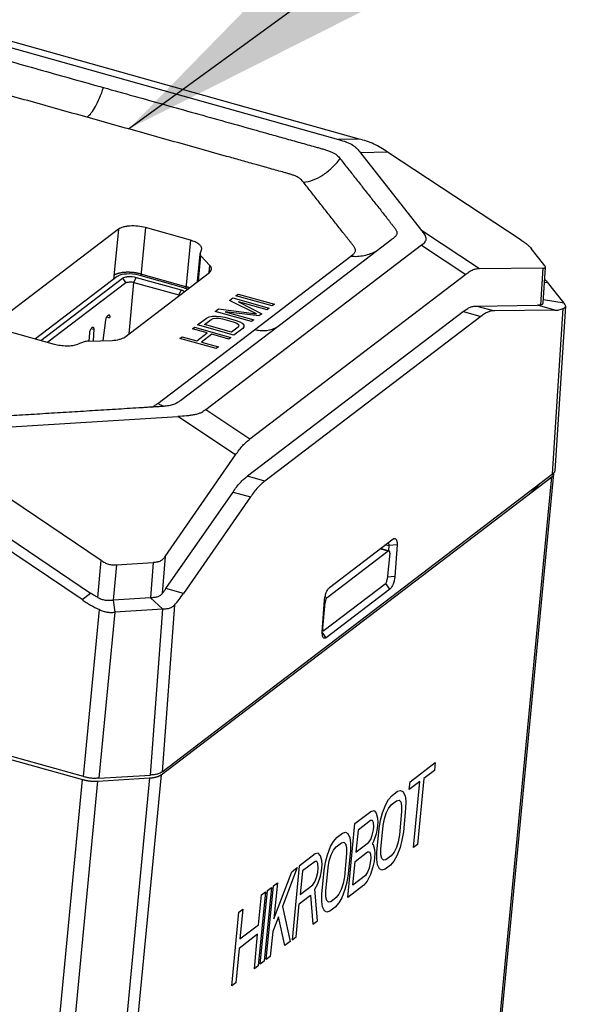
# Model space of a CAD drawing. Header units: millimetres. Extents: x 72 to 394, y 60 to 262.
# Tile 34 of 36: x 364 to 370, y 223 to 233. Entities that reach past the tile are written whole.
import ezdxf

# ---------------------------------------------------------------- set-up
doc = ezdxf.new("R2010")
doc.units = ezdxf.units.MM
doc.header["$LTSCALE"] = 23.1
doc.layers.get('0').update_dxf_attribs({"linetype": 'CONTINUOUS'})
doc.layers.add('00_COMPONENTS', color=7, linetype='CONTINUOUS')
doc.layers.add('50_ALL_DETAILS', color=7, linetype='CONTINUOUS')
doc.styles.get("Standard").update_dxf_attribs({"font": 'simfang.ttf'})
doc.dimstyles.get("Standard").update_dxf_attribs({"dimtxt": 3, "dimasz": 3, "dimexe": 2.5, "dimexo": 0.5, "dimtad": 1, "dimdsep": 46, "dimtxsty": 'STANDARD', "dimblk": '_FILLED', "dimblk1": '_FILLED', "dimblk2": '_FILLED', "dimcen": 0.09, "dimclrt": 3, "dimazin": 2, "dimtol": 1, "dimtp": 0.01, "dimtm": 0.01, "dimtfac": 1, "dimtofl": 0, "dimtmove": 0, "dimatfit": 3, "dimldrblk": '_FILLED', "dimfxl": 1, "dimtolj": 1, "dimarcsym": 0})

# ---------------------------------------------------------------- blocks, each defined once
blk = doc.blocks.new('_FILLED')
at = {"color": 0, "linetype": 'ByBlock'}
blk.add_solid([(0, 0), (-1, 0.1667), (-1, -0.1667)], dxfattribs=at)

msp = doc.modelspace()

# ---------------------------------------------------------------- linework, layer by layer
at = {"layer": '00_COMPONENTS', "color": 7}
for p, q in [((363.0516, 232.8713), (367.427, 231.6471)), ((367.6318, 231.6523), (363.2564, 232.8764)), ((367.6433, 231.5165), (368.247, 230.7506)), ((369.2288, 230.6546), (367.9112, 231.5233)), ((365.2545, 230.7622), (364.0854, 229.8716)), ((365.9648, 230.6543), (365.5209, 230.7785)), ((366.9127, 229.8701), (367.954, 230.6634)), ((366.0616, 230.5208), (366.0744, 230.5595)), ((368.2469, 230.6067), (366.1158, 228.9832)), ((369.4531, 230.414), (369.3279, 230.5729)), ((366.0349, 230.2466), (366.0608, 230.5171)), ((366.0685, 230.4992), (366.1582, 230.4039)), ((365.3178, 229.7004), (366.1535, 230.337)), ((369.4457, 230.3795), (368.8185, 230.3721)), ((369.446, 230.0379), (369.4687, 230.3872)), ((365.2425, 230.2955), (364.4369, 229.6823)), ((364.4907, 229.6673), (365.2962, 230.2804)), ((365.3286, 230.234), (364.5589, 229.6482)), ((365.4085, 230.2389), (365.8523, 230.1147)), ((365.4294, 230.2886), (365.8734, 230.1643)), ((365.8995, 230.1843), (365.4556, 230.3085)), ((368.6839, 230.3173), (366.5528, 228.6938)), ((369.4894, 230.2405), (369.4895, 230.2404)), ((369.6531, 230.0329), (369.4895, 230.2404)), ((368.6583, 229.951), (366.5272, 228.3275)), ((368.793, 230.0057), (369.3885, 230.0128)), ((369.5615, 229.9644), (368.966, 229.9573)), ((369.563, 228.3811), (369.6683, 230.0032)), ((365.1031, 229.6646), (365.1297, 229.8664)), ((365.1547, 229.9163), (365.1504, 229.913)), ((365.8714, 229.0768), (366.9127, 229.8701)), ((368.8313, 229.9025), (366.7002, 228.279)), ((364.1772, 229.755), (364.6211, 229.6308)), ((364.9969, 229.7962), (364.9925, 229.7928)), ((365.0111, 229.7761), (365.0044, 229.6614)), ((364.9165, 229.6522), (364.8539, 229.6298)), ((364.9628, 229.66), (365.1915, 229.6675)), ((364.9667, 229.6598), (364.9713, 229.7402)), ((364.0895, 228.8092), (365.8396, 228.9166)), ((365.7146, 227.5371), (366.4111, 228.5381)), ((365.0859, 227.4985), (363.7807, 228.3766)), ((365.6849, 225.4148), (369.5385, 228.3506)), ((369.0106, 222.7142), (369.5523, 228.3517)), ((365.7242, 227.2212), (366.3856, 228.1717)), ((366.5586, 228.1233), (365.8972, 227.1728)), ((363.7412, 228.0094), (364.9806, 227.1756)), ((364.8963, 227.1113), (363.6569, 227.9452)), ((367.3384, 227.231), (367.9666, 227.7095)), ((367.9666, 227.7095), (367.9676, 227.7102)), ((367.8443, 227.6163), (367.9252, 227.5937)), ((367.9232, 227.6443), (367.9197, 227.5952)), ((368.0039, 227.6512), (367.9232, 227.6443)), ((368.0039, 227.6512), (367.9822, 227.3399)), ((364.9087, 225.3672), (356.9969, 227.5807)), ((367.3157, 227.133), (367.9179, 227.5915)), ((367.9319, 227.5684), (367.9074, 227.3138)), ((365.2355, 227.4552), (365.5985, 227.4774)), ((367.9822, 227.3399), (367.9093, 227.3336)), ((367.8865, 227.2642), (367.2842, 226.8057)), ((365.5725, 227.129), (365.2017, 227.1063)), ((367.932, 227.2146), (367.3039, 226.736)), ((367.2665, 226.7946), (367.2884, 227.1061)), ((367.2702, 226.8288), (367.2947, 227.0834)), ((365.6933, 227.0162), (365.2188, 226.9871)), ((367.2674, 226.8062), (367.2769, 226.8035)), ((365.0608, 225.3512), (365.5707, 225.3825))]:
    msp.add_line(p, q, dxfattribs=at)
at = {"layer": '00_COMPONENTS', "color": 4}
for p, q in [((367.6318, 231.6523), (367.4269, 231.6471)), ((367.9112, 231.5233), (367.6433, 231.5165)), ((365.2545, 230.7622), (365.2071, 230.2685)), ((365.5209, 230.7785), (365.4752, 230.303)), ((368.8185, 230.3721), (368.247, 230.7506)), ((365.9648, 230.6543), (365.919, 230.178)), ((368.2469, 230.6067), (368.6839, 230.3173)), ((366.0449, 230.2543), (366.0685, 230.4992)), ((366.5962, 229.7719), (367.549, 230.4978)), ((366.1517, 230.3356), (366.1582, 230.4039)), ((369.4222, 230.0175), (369.4457, 230.3795)), ((365.2962, 230.2804), (365.3286, 230.234)), ((365.3598, 229.7324), (365.4085, 230.2389)), ((365.4085, 230.2389), (365.4294, 230.2886)), ((365.4731, 230.3218), (365.4597, 230.3253)), ((365.4731, 230.3218), (365.917, 230.1975)), ((369.4591, 230.2389), (369.4894, 230.2405)), ((369.4591, 230.2389), (369.4894, 230.2405)), ((365.8733, 230.1643), (365.8524, 230.1147)), ((365.8523, 230.1147), (365.8516, 230.107)), ((366.3523, 230.0604), (366.3851, 230.0853)), ((366.6179, 229.9293), (366.3523, 230.0604)), ((366.3851, 230.0853), (366.7433, 229.9851)), ((366.4142, 230.1075), (366.436, 230.1241)), ((366.7724, 230.0072), (366.4142, 230.1075)), ((366.436, 230.1241), (366.7942, 230.0238)), ((366.7214, 229.9684), (366.4395, 230.0474)), ((366.4395, 230.0474), (366.6705, 229.9297)), ((369.6531, 230.0329), (369.4478, 230.0656)), ((366.2105, 229.9524), (366.2432, 229.9773)), ((366.5687, 229.8521), (366.2105, 229.9524)), ((366.2432, 229.9773), (366.6179, 229.9293)), ((366.6414, 229.9075), (366.3085, 229.9477)), ((366.3085, 229.9477), (366.5905, 229.8688)), ((366.7433, 229.9851), (366.7214, 229.9684)), ((366.7942, 230.0238), (366.7724, 230.0072)), ((368.6583, 229.951), (368.8313, 229.9026)), ((368.793, 230.0057), (368.966, 229.9573)), ((369.5615, 229.9644), (369.3885, 230.0128)), ((369.5385, 228.3506), (369.6443, 229.9814)), ((365.1395, 229.8983), (365.1683, 229.8902)), ((366.0359, 229.8195), (366.1232, 229.886)), ((366.1035, 229.8233), (366.1689, 229.8732)), ((366.1232, 229.886), (366.149, 229.8977)), ((366.149, 229.8977), (366.1788, 229.9045)), ((366.1689, 229.8732), (366.1911, 229.8821)), ((366.1788, 229.9045), (366.2238, 229.907)), ((366.1911, 229.8821), (366.2172, 229.8861)), ((366.2172, 229.8861), (366.2474, 229.8853)), ((366.2238, 229.907), (366.2616, 229.904)), ((366.2474, 229.8853), (366.2815, 229.8795)), ((366.2616, 229.904), (366.3033, 229.8961)), ((366.2815, 229.8795), (366.3958, 229.8475)), ((366.3033, 229.8961), (366.4176, 229.8641)), ((366.3958, 229.8475), (366.4227, 229.8362)), ((366.4176, 229.8641), (366.4521, 229.8507)), ((366.4521, 229.8507), (366.4753, 229.8366)), ((366.5905, 229.8688), (366.5687, 229.8521)), ((366.6705, 229.9297), (366.6414, 229.9075)), ((364.9846, 229.7835), (365.0111, 229.7761)), ((365.6434, 229.0461), (366.5962, 229.7719)), ((365.985, 229.7807), (366.0068, 229.7974)), ((366.1298, 229.7402), (365.985, 229.7807)), ((366.0068, 229.7974), (366.365, 229.6971)), ((366.3941, 229.7192), (366.0359, 229.8195)), ((366.3702, 229.7487), (366.1035, 229.8233)), ((366.4357, 229.7985), (366.3702, 229.7487)), ((366.4814, 229.7857), (366.3941, 229.7192)), ((366.4227, 229.8362), (366.4383, 229.8243)), ((366.4426, 229.8117), (366.4357, 229.7985)), ((366.4383, 229.8243), (366.4426, 229.8117)), ((366.4753, 229.8366), (366.4913, 229.817)), ((366.492, 229.8017), (366.4814, 229.7857)), ((366.4913, 229.817), (366.492, 229.8017)), ((365.8613, 229.6866), (365.8832, 229.7032)), ((366.2195, 229.5863), (365.8613, 229.6866)), ((365.8832, 229.7032), (366.028, 229.6627)), ((366.028, 229.6627), (366.1298, 229.7402)), ((366.1755, 229.7274), (366.0737, 229.6499)), ((366.0737, 229.6499), (366.2413, 229.603)), ((366.3432, 229.6805), (366.1755, 229.7274)), ((366.365, 229.6971), (366.3432, 229.6805)), ((366.2413, 229.603), (366.2195, 229.5863)), ((366.5528, 228.6938), (366.1158, 228.9832)), ((366.4111, 228.5381), (365.8396, 228.9166)), ((365.6766, 225.3855), (369.5323, 228.3207)), ((366.7002, 228.2791), (366.5272, 228.3275)), ((368.9906, 222.6832), (369.5323, 228.3207)), ((369.5517, 228.348), (369.5523, 228.3517)), ((369.5519, 228.3611), (369.5518, 228.3615)), ((369.552, 228.3604), (369.5519, 228.3611)), ((369.5523, 228.3578), (369.552, 228.3604)), ((369.5523, 228.3573), (369.5523, 228.3578)), ((369.5524, 228.3549), (369.5523, 228.3573)), ((369.5523, 228.3517), (369.5524, 228.354)), ((369.5524, 228.3543), (369.5524, 228.3549)), ((369.5524, 228.354), (369.5524, 228.3543)), ((369.3185, 228.158), (369.4236, 228.2631)), ((366.3856, 228.1717), (366.5586, 228.1233)), ((367.8403, 227.6133), (367.9179, 227.5915)), ((367.8919, 227.6526), (367.9232, 227.6443)), ((356.9894, 227.5523), (364.9003, 225.338)), ((365.7147, 227.5371), (365.6874, 227.1723)), ((365.0506, 227.1332), (365.0859, 227.4985)), ((365.2355, 227.4552), (365.2017, 227.1063)), ((365.5985, 227.4774), (365.5725, 227.129)), ((367.932, 227.2146), (367.8927, 227.271)), ((364.8963, 227.1113), (364.9806, 227.1756)), ((365.6933, 227.0162), (365.5725, 227.129)), ((365.8972, 227.1728), (365.7242, 227.2212)), ((367.2932, 227.1393), (367.3157, 227.133)), ((365.2017, 227.1063), (365.2188, 226.9871)), ((365.2017, 227.1063), (365.2188, 226.9871)), ((365.8076, 227.0585), (365.6849, 225.4148)), ((367.2869, 227.0855), (367.2947, 227.0834)), ((364.9087, 225.3672), (365.0679, 227.0131)), ((365.2191, 226.9871), (365.0608, 225.3512)), ((365.5707, 225.3825), (365.6927, 227.0162)), ((367.3039, 226.736), (367.2663, 226.79)), ((367.269, 226.8291), (367.2702, 226.8288)), ((368.1324, 225.3167), (368.3811, 225.506)), ((368.3811, 225.506), (368.3737, 225.4287)), ((365.6766, 225.3855), (365.1349, 219.748)), ((368.3737, 225.4287), (368.269, 225.3489)), ((364.3586, 219.7004), (364.9003, 225.338)), ((364.5108, 219.6845), (365.0525, 225.322)), ((365.5624, 225.3532), (365.0208, 219.7157)), ((365.0525, 225.322), (365.5624, 225.3532)), ((368.2297, 225.319), (368.1249, 225.2393)), ((368.1249, 225.2393), (368.1324, 225.3167)), ((368.1672, 224.669), (368.2297, 225.319)), ((368.269, 225.3489), (368.2065, 224.6989)), ((367.9556, 225.1821), (368.008, 225.222)), ((368.008, 225.222), (368.0392, 225.2314)), ((368.0392, 225.2314), (368.0624, 225.2204)), ((368.0624, 225.2204), (368.0827, 225.1784)), ((367.8601, 225.009), (367.8922, 225.0908)), ((367.8922, 225.0908), (367.9214, 225.1417)), ((367.919, 225.0538), (367.9467, 225.0892)), ((367.9214, 225.1417), (367.9556, 225.1821)), ((367.9467, 225.0892), (367.9991, 225.1291)), ((367.9991, 225.1291), (368.0238, 225.1336)), ((368.0238, 225.1336), (368.0404, 225.1176)), ((368.0404, 225.1176), (368.0491, 225.0811)), ((368.0827, 225.1784), (368.0898, 225.1265)), ((368.0898, 225.1265), (368.0889, 225.0541)), ((367.589, 224.903), (367.7461, 225.0226)), ((367.7461, 225.0226), (367.7774, 225.0321)), ((367.7774, 225.0321), (367.7991, 225.0056)), ((367.7991, 225.0056), (367.8128, 224.9586)), ((367.841, 224.9371), (367.8601, 225.009)), ((367.8788, 224.9515), (367.8964, 225.0079)), ((367.8964, 225.0079), (367.919, 225.0538)), ((368.0496, 225.0242), (368.0273, 224.792)), ((368.0491, 225.0811), (368.0496, 225.0242)), ((368.0889, 225.0541), (368.0666, 224.8219)), ((367.5191, 224.1756), (367.589, 224.903)), ((367.7437, 224.9347), (367.6193, 224.84)), ((367.7619, 224.9342), (367.7437, 224.9347)), ((367.772, 224.9132), (367.7619, 224.9342)), ((367.7741, 224.8718), (367.772, 224.9132)), ((367.8149, 224.9172), (367.8089, 224.8552)), ((367.8128, 224.9586), (367.8149, 224.9172)), ((367.8271, 224.8547), (367.841, 224.9371)), ((367.8663, 224.8846), (367.8788, 224.9515)), ((367.4122, 224.7684), (367.4646, 224.8083)), ((367.4646, 224.8083), (367.4959, 224.8178)), ((367.4959, 224.8178), (367.5191, 224.8067)), ((367.5191, 224.8067), (367.5393, 224.7648)), ((367.6193, 224.84), (367.5985, 224.6234)), ((367.7601, 224.7894), (367.7711, 224.8408)), ((367.7711, 224.8408), (367.7741, 224.8718)), ((367.7979, 224.8038), (367.7723, 224.727)), ((367.8089, 224.8552), (367.7979, 224.8038)), ((367.8048, 224.6226), (367.8271, 224.8547)), ((367.844, 224.6525), (367.8663, 224.8846)), ((368.0666, 224.8219), (368.0526, 224.7396)), ((367.3489, 224.6772), (367.378, 224.728)), ((367.378, 224.728), (367.4122, 224.7684)), ((367.4033, 224.6756), (367.4557, 224.7155)), ((367.4557, 224.7155), (367.4804, 224.7199)), ((367.4804, 224.7199), (367.497, 224.7039)), ((367.497, 224.7039), (367.5057, 224.6674)), ((367.5393, 224.7648), (367.5464, 224.7128)), ((367.5464, 224.7128), (367.5456, 224.6404)), ((367.5985, 224.6234), (367.7229, 224.7181)), ((367.7229, 224.7181), (367.744, 224.7485)), ((367.744, 224.7485), (367.7601, 224.7894)), ((367.7723, 224.727), (367.7577, 224.7015)), ((367.7577, 224.7015), (367.7693, 224.696)), ((368.0148, 224.7251), (367.9973, 224.6687)), ((368.0273, 224.792), (368.0148, 224.7251)), ((368.0526, 224.7396), (368.0336, 224.6677)), ((368.2065, 224.6989), (368.1672, 224.669)), ((367.1962, 224.604), (367.0391, 224.4844)), ((367.2274, 224.6134), (367.1962, 224.604)), ((367.2492, 224.5869), (367.2274, 224.6134)), ((367.3167, 224.5953), (367.3489, 224.6772)), ((367.353, 224.5943), (367.3756, 224.6402)), ((367.3756, 224.6402), (367.4033, 224.6756)), ((367.5063, 224.6105), (367.484, 224.3784)), ((367.5057, 224.6674), (367.5063, 224.6105)), ((367.5456, 224.6404), (367.5233, 224.4083)), ((367.5896, 224.5305), (367.714, 224.6252)), ((367.714, 224.6252), (367.7321, 224.6247)), ((367.7321, 224.6247), (367.7423, 224.6037)), ((367.7423, 224.6037), (367.7443, 224.5622)), ((367.7693, 224.696), (367.783, 224.6491)), ((367.7851, 224.6076), (367.7777, 224.5302)), ((367.783, 224.6491), (367.7851, 224.6076)), ((367.8039, 224.5502), (367.8048, 224.6226)), ((367.8446, 224.5955), (367.844, 224.6525)), ((367.9747, 224.6228), (367.947, 224.5874)), ((367.9973, 224.6687), (367.9747, 224.6228)), ((368.0336, 224.6677), (368.0015, 224.5858)), ((367.1953, 224.5316), (367.0709, 224.4369)), ((367.2135, 224.5311), (367.1953, 224.5316)), ((367.2236, 224.5101), (367.2135, 224.5311)), ((367.2257, 224.4686), (367.2236, 224.5101)), ((367.2629, 224.54), (367.2492, 224.5869)), ((367.2649, 224.4985), (367.2629, 224.54)), ((367.2837, 224.4411), (367.2977, 224.5234)), ((367.2977, 224.5234), (367.3167, 224.5953)), ((367.323, 224.471), (367.3355, 224.5379)), ((367.3355, 224.5379), (367.353, 224.5943)), ((367.5673, 224.2983), (367.5896, 224.5305)), ((367.7399, 224.5158), (367.7289, 224.4644)), ((367.7443, 224.5622), (367.7399, 224.5158)), ((367.7777, 224.5302), (367.7667, 224.4788)), ((367.811, 224.4982), (367.8039, 224.5502)), ((367.8533, 224.5591), (367.8446, 224.5955)), ((367.8699, 224.5431), (367.8533, 224.5591)), ((367.8946, 224.5475), (367.8699, 224.5431)), ((367.947, 224.5874), (367.8946, 224.5475)), ((367.9723, 224.5349), (367.9381, 224.4945)), ((368.0015, 224.5858), (367.9723, 224.5349)), ((366.7888, 223.9639), (366.9671, 224.4295)), ((367.0194, 224.4694), (366.8733, 224.0856)), ((366.9671, 224.4295), (367.0194, 224.4694)), ((367.0391, 224.4844), (366.9692, 223.7569)), ((367.0709, 224.4369), (367.0486, 224.2047)), ((367.2102, 224.3708), (367.2212, 224.4222)), ((367.2212, 224.4222), (367.2257, 224.4686)), ((367.248, 224.3852), (367.259, 224.4366)), ((367.259, 224.4366), (367.2649, 224.4985)), ((367.2614, 224.2089), (367.2837, 224.4411)), ((367.3007, 224.2388), (367.323, 224.471)), ((367.5233, 224.4083), (367.5093, 224.3259)), ((367.7128, 224.4235), (367.6917, 224.393)), ((367.7289, 224.4644), (367.7128, 224.4235)), ((367.7667, 224.4788), (367.7411, 224.402)), ((367.8313, 224.4563), (367.811, 224.4982)), ((367.8545, 224.4452), (367.8313, 224.4563)), ((367.8857, 224.4547), (367.8545, 224.4452)), ((367.9381, 224.4945), (367.8857, 224.4547)), ((366.7838, 224.29), (366.823, 224.3199)), ((366.823, 224.3199), (366.7888, 223.9639)), ((367.173, 224.2994), (367.1941, 224.3298)), ((367.1941, 224.3298), (367.2102, 224.3708)), ((367.2224, 224.3083), (367.248, 224.3852)), ((367.4715, 224.3115), (367.4539, 224.2551)), ((367.484, 224.3784), (367.4715, 224.3115)), ((367.5093, 224.3259), (367.4902, 224.254)), ((367.6917, 224.393), (367.5673, 224.2983)), ((367.7104, 224.3356), (367.6762, 224.2952)), ((367.7411, 224.402), (367.7104, 224.3356)), ((366.7052, 224.2302), (366.6353, 223.5028)), ((366.6549, 223.5177), (366.7248, 224.2451)), ((366.6659, 224.2003), (366.7052, 224.2302)), ((366.7641, 224.275), (366.6942, 223.5476)), ((366.7139, 223.5626), (366.7838, 224.29)), ((366.7248, 224.2451), (366.7641, 224.275)), ((367.0486, 224.2047), (367.173, 224.2994)), ((367.1932, 224.2574), (367.2224, 224.3083)), ((367.218, 223.9463), (367.1932, 224.2574)), ((367.3013, 224.1819), (367.3007, 224.2388)), ((367.4539, 224.2551), (367.4313, 224.2092)), ((367.4902, 224.254), (367.4581, 224.1722)), ((367.6762, 224.2952), (367.5191, 224.1756)), ((366.6377, 223.9062), (366.6659, 224.2003)), ((367.0397, 224.1119), (367.151, 224.1966)), ((367.151, 224.1966), (367.1721, 223.9114)), ((367.2605, 224.1365), (367.2614, 224.2089)), ((367.2676, 224.0846), (367.2605, 224.1365)), ((367.3099, 224.1454), (367.3013, 224.1819)), ((367.3266, 224.1294), (367.3099, 224.1454)), ((367.3513, 224.1339), (367.3266, 224.1294)), ((367.4036, 224.1738), (367.3513, 224.1339)), ((367.4289, 224.1213), (367.3947, 224.0809)), ((367.4313, 224.2092), (367.4036, 224.1738)), ((367.4581, 224.1722), (367.4289, 224.1213)), ((366.3734, 223.3034), (366.4433, 224.0308)), ((366.4433, 224.0308), (366.4826, 224.0607)), ((366.4826, 224.0607), (366.4544, 223.7667)), ((366.8733, 224.0856), (366.9495, 223.742)), ((367.0085, 223.7868), (367.0397, 224.1119)), ((367.2879, 224.0426), (367.2676, 224.0846)), ((367.3111, 224.0316), (367.2879, 224.0426)), ((367.3423, 224.041), (367.3111, 224.0316)), ((367.3947, 224.0809), (367.3423, 224.041)), ((366.8332, 223.9833), (366.7769, 223.8401)), ((366.8972, 223.7021), (366.8332, 223.9833)), ((367.1721, 223.9114), (367.218, 223.9463)), ((366.4544, 223.7667), (366.6377, 223.9062)), ((366.7769, 223.8401), (366.7531, 223.5925)), ((366.6287, 223.8134), (366.4454, 223.6738)), ((366.596, 223.4729), (366.6287, 223.8134)), ((366.9495, 223.742), (366.8972, 223.7021)), ((366.9692, 223.7569), (367.0085, 223.7868)), ((366.4454, 223.6738), (366.4127, 223.3333)), ((366.6942, 223.5476), (366.6549, 223.5177)), ((366.7531, 223.5925), (366.7139, 223.5626)), ((366.6353, 223.5028), (366.596, 223.4729)), ((366.4127, 223.3333), (366.3734, 223.3034))]:
    msp.add_line(p, q, dxfattribs=at)
at = {"layer": '00_COMPONENTS', "color": 7}
for centre, radius, start, end in [((365.823, 230.0094), 0.1093, 70.78221, 74.40995), ((367.913, 227.6633), 0.006, 75.98709, 82.82064)]:
    msp.add_arc(centre, radius, start, end, dxfattribs=at)
for points, knots in [([(362.6821, 232.7902), (362.7089, 232.7918), (362.7636, 232.7948), (362.8455, 232.7884), (362.9121, 232.7737), (362.9635, 232.7596), (363.0137, 232.7455), (363.0764, 232.728), (363.1768, 232.6999), (363.3022, 232.6648), (363.4527, 232.6227), (363.6033, 232.5806), (363.7538, 232.5385), (363.9544, 232.4823), (364.2053, 232.4121), (364.5063, 232.3279), (364.8074, 232.2437), (365.0081, 232.1876), (365.1084, 232.1595)], [0, 0, 0, 0, 0.032063, 0.065324, 0.097728, 0.113393, 0.128954, 0.160059, 0.191172, 0.253394, 0.315609, 0.377823, 0.440039, 0.502255, 0.62669, 0.751127, 0.875565, 1, 1, 1, 1]), ([(365.1084, 232.1595), (365.2087, 232.1314), (365.4094, 232.0753), (365.7105, 231.991), (366.0115, 231.9068), (366.3125, 231.8226), (366.5634, 231.7524), (366.7641, 231.6963), (366.8895, 231.6612), (366.9898, 231.6331), (367.0651, 231.612), (367.1404, 231.591), (367.2031, 231.5734), (367.2532, 231.5595), (367.2902, 231.5489), (367.3257, 231.5374), (367.3585, 231.5246), (367.3869, 231.5102), (367.4101, 231.494), (367.428, 231.4765), (367.4377, 231.4643), (367.4423, 231.4584)], [0, 0, 0, 0, 0.127794, 0.25559, 0.383385, 0.511178, 0.638967, 0.702859, 0.766753, 0.798702, 0.830655, 0.862608, 0.894551, 0.910527, 0.926381, 0.941786, 0.956309, 0.969434, 0.980861, 0.990834, 1, 1, 1, 1]), ([(367.427, 231.6471), (367.4536, 231.6397), (367.5029, 231.6259), (367.5584, 231.5993), (367.5921, 231.5736), (367.6174, 231.5492), (367.6332, 231.5294), (367.6433, 231.5166)], [0, 0, 0, 0, 0.320307, 0.593125, 0.707087, 0.810252, 1, 1, 1, 1]), ([(367.9112, 231.5233), (367.8892, 231.5378), (367.8453, 231.5666), (367.7766, 231.6038), (367.7049, 231.6317), (367.656, 231.6455), (367.6318, 231.6523)], [0, 0, 0, 0, 0.25558, 0.508179, 0.755994, 1, 1, 1, 1]), ([(367.4423, 231.4584), (367.4677, 231.4261), (367.5186, 231.3617), (367.5948, 231.2649), (367.6583, 231.1843), (367.7091, 231.1199), (367.7473, 231.0715), (367.7854, 231.0231), (367.8235, 230.9748), (367.8616, 230.9264), (367.8934, 230.8861), (367.9188, 230.8539), (367.9378, 230.8297), (367.9569, 230.8055), (367.9757, 230.7815), (367.9913, 230.762), (368.0001, 230.7454), (368.0036, 230.733), (368.0035, 230.7206), (367.9994, 230.7087), (367.9923, 230.6976), (367.9861, 230.6908), (367.9828, 230.6875)], [0, 0, 0, 0, 0.127, 0.253996, 0.381001, 0.444503, 0.508002, 0.5715, 0.635, 0.698502, 0.762006, 0.793755, 0.825501, 0.857251, 0.889005, 0.919941, 0.934057, 0.947043, 0.959375, 0.971924, 0.985395, 1, 1, 1, 1]), ([(365.5209, 230.7785), (365.4963, 230.7854), (365.4457, 230.7946), (365.3824, 230.7964), (365.3342, 230.7914), (365.3027, 230.7848), (365.2761, 230.7755), (365.2608, 230.767), (365.2545, 230.7622)], [0, 0, 0, 0, 0.279615, 0.56122, 0.691721, 0.810041, 0.913287, 1, 1, 1, 1]), ([(368.2469, 230.6067), (368.2534, 230.6117), (368.2659, 230.6212), (368.2817, 230.637), (368.2912, 230.6555), (368.2918, 230.6754), (368.2854, 230.6946), (368.2749, 230.7134), (368.2616, 230.7321), (368.2519, 230.7443), (368.247, 230.7506)], [0, 0, 0, 0, 0.141908, 0.27081, 0.383667, 0.490945, 0.605012, 0.729567, 0.862526, 1, 1, 1, 1]), ([(366.0766, 230.5687), (366.077, 230.5727), (366.0762, 230.5811), (366.0707, 230.5935), (366.0613, 230.6054), (366.0425, 230.6218), (366.0102, 230.6396), (365.981, 230.6498), (365.9648, 230.6543)], [0, 0, 0, 0, 0.079527, 0.166707, 0.266937, 0.382946, 0.663306, 1, 1, 1, 1]), ([(367.9828, 230.6875), (367.9807, 230.6854), (367.9715, 230.6769), (367.9616, 230.6692), (367.954, 230.6634)], [0, 0, 0, 0, 0.24038, 1, 1, 1, 1]), ([(369.2288, 230.6546), (369.2399, 230.6474), (369.2612, 230.6333), (369.2899, 230.6125), (369.3122, 230.5925), (369.3232, 230.5789), (369.3279, 230.5729)], [0, 0, 0, 0, 0.307206, 0.593266, 0.823282, 1, 1, 1, 1]), ([(366.0608, 230.5171), (366.0606, 230.5141), (366.0619, 230.5072), (366.066, 230.5018), (366.0685, 230.4992)], [0, 0, 0, 0, 0.455199, 1, 1, 1, 1]), ([(366.1535, 230.337), (366.1589, 230.3411), (366.1682, 230.35), (366.173, 230.3622), (366.1735, 230.368)], [0, 0, 0, 0, 0.541582, 1, 1, 1, 1]), ([(366.1735, 230.368), (366.1741, 230.374), (366.1714, 230.3877), (366.1632, 230.3986), (366.1582, 230.4039)], [0, 0, 0, 0, 0.455198, 1, 1, 1, 1]), ([(368.8185, 230.3721), (368.8079, 230.3719), (368.7858, 230.3715), (368.7515, 230.3622), (368.7174, 230.3428), (368.6954, 230.3261), (368.6839, 230.3173)], [0, 0, 0, 0, 0.214038, 0.444443, 0.707829, 1, 1, 1, 1]), ([(369.4457, 230.3795), (369.4485, 230.3795), (369.4531, 230.3796), (369.4594, 230.3801), (369.464, 230.3812), (369.4677, 230.3835), (369.4686, 230.386), (369.4687, 230.3872)], [0, 0, 0, 0, 0.318085, 0.534119, 0.71663, 0.863282, 1, 1, 1, 1]), ([(369.4687, 230.3872), (369.4688, 230.3889), (369.4677, 230.3932), (369.4625, 230.4023), (369.457, 230.4091), (369.4531, 230.414)], [0, 0, 0, 0, 0.170462, 0.404656, 1, 1, 1, 1]), ([(365.4556, 230.3085), (365.4163, 230.3195), (365.3562, 230.3258), (365.2841, 230.3158), (365.2535, 230.3038), (365.2425, 230.2955)], [0, 0, 0, 0, 0.561002, 0.810231, 1, 1, 1, 1]), ([(365.2962, 230.2804), (365.3031, 230.2856), (365.3222, 230.2931), (365.3673, 230.2994), (365.4049, 230.2955), (365.4294, 230.2886)], [0, 0, 0, 0, 0.189771, 0.438991, 1, 1, 1, 1]), ([(365.3286, 230.234), (365.3327, 230.2372), (365.3442, 230.2416), (365.3712, 230.2454), (365.3937, 230.243), (365.4085, 230.2389)], [0, 0, 0, 0, 0.189793, 0.43901, 1, 1, 1, 1]), ([(369.461, 230.2688), (369.4669, 230.2645), (369.4772, 230.2558), (369.4856, 230.2454), (369.4894, 230.2405)], [0, 0, 0, 0, 0.542479, 1, 1, 1, 1]), ([(365.8734, 230.1643), (365.8767, 230.1634), (365.8886, 230.1597), (365.9003, 230.1547), (365.9081, 230.15)], [0, 0, 0, 0, 0.273082, 1, 1, 1, 1]), ([(365.936, 230.1713), (365.9332, 230.1725), (365.9213, 230.1775), (365.909, 230.1816), (365.8995, 230.1843)], [0, 0, 0, 0, 0.237278, 1, 1, 1, 1]), ([(369.4222, 230.0175), (369.4251, 230.0185), (369.4307, 230.0205), (369.4383, 230.0247), (369.4442, 230.0304), (369.4459, 230.0355), (369.446, 230.0379)], [0, 0, 0, 0, 0.276756, 0.540412, 0.776968, 1, 1, 1, 1]), ([(368.6583, 229.951), (368.6699, 229.9598), (368.6918, 229.9764), (368.7259, 229.9959), (368.7602, 230.0052), (368.7823, 230.0056), (368.793, 230.0057)], [0, 0, 0, 0, 0.292171, 0.555557, 0.785962, 1, 1, 1, 1]), ([(368.966, 229.9573), (368.9553, 229.9572), (368.9332, 229.9568), (368.8989, 229.9475), (368.8648, 229.928), (368.8429, 229.9113), (368.8313, 229.9025)], [0, 0, 0, 0, 0.213986, 0.444332, 0.707628, 1, 1, 1, 1]), ([(369.4222, 230.0175), (369.4166, 230.0158), (369.4054, 230.0132), (369.394, 230.0128), (369.3885, 230.0128)], [0, 0, 0, 0, 0.514081, 1, 1, 1, 1]), ([(369.5615, 229.9644), (369.5682, 229.9644), (369.5818, 229.9647), (369.61, 229.9684), (369.6307, 229.9755), (369.6443, 229.9814)], [0, 0, 0, 0, 0.235456, 0.477697, 1, 1, 1, 1]), ([(369.6443, 229.9814), (369.6473, 229.9827), (369.6529, 229.9853), (369.6605, 229.9899), (369.6664, 229.9957), (369.6681, 230.0008), (369.6683, 230.0032)], [0, 0, 0, 0, 0.284015, 0.550069, 0.784795, 1, 1, 1, 1]), ([(369.6683, 230.0032), (369.6686, 230.0082), (369.6639, 230.0193), (369.657, 230.0279), (369.6531, 230.0329)], [0, 0, 0, 0, 0.442252, 1, 1, 1, 1]), ([(365.1297, 229.8664), (365.131, 229.876), (365.1348, 229.8897), (365.1429, 229.905), (365.1477, 229.911), (365.1504, 229.913)], [0, 0, 0, 0, 0.56147, 0.809891, 1, 1, 1, 1]), ([(365.1547, 229.9163), (365.1553, 229.9168), (365.1575, 229.9182), (365.1603, 229.9189), (365.162, 229.9185)], [0, 0, 0, 0, 0.299974, 1, 1, 1, 1]), ([(365.162, 229.9185), (365.1655, 229.9175), (365.1686, 229.9099), (365.1692, 229.9003), (365.1688, 229.8937), (365.1683, 229.8902)], [0, 0, 0, 0, 0.359265, 0.64932, 1, 1, 1, 1]), ([(364.9713, 229.7402), (364.9719, 229.7509), (364.9757, 229.7663), (364.9842, 229.7836), (364.9896, 229.7906), (364.9925, 229.7928)], [0, 0, 0, 0, 0.552644, 0.807268, 1, 1, 1, 1]), ([(364.9969, 229.7962), (364.9975, 229.7967), (364.9996, 229.7981), (365.0024, 229.7988), (365.0042, 229.7983)], [0, 0, 0, 0, 0.300178, 1, 1, 1, 1]), ([(365.0042, 229.7983), (365.0071, 229.7975), (365.0116, 229.789), (365.0114, 229.7812), (365.0111, 229.7761)], [0, 0, 0, 0, 0.369296, 1, 1, 1, 1]), ([(364.9628, 229.66), (364.9544, 229.6597), (364.9387, 229.6583), (364.9233, 229.6547), (364.9165, 229.6522)], [0, 0, 0, 0, 0.535337, 1, 1, 1, 1]), ([(365.1915, 229.6675), (365.2165, 229.6683), (365.2521, 229.6723), (365.2941, 229.686), (365.3109, 229.6952), (365.3178, 229.7004)], [0, 0, 0, 0, 0.568747, 0.804313, 1, 1, 1, 1]), ([(364.6211, 229.6308), (364.6409, 229.6253), (364.6819, 229.6171), (364.7434, 229.6127), (364.8015, 229.6161), (364.8378, 229.624), (364.8539, 229.6298)], [0, 0, 0, 0, 0.261507, 0.529811, 0.782582, 1, 1, 1, 1]), ([(365.8714, 229.0768), (365.8623, 229.0699), (365.8428, 229.0555), (365.8076, 229.037), (365.7633, 229.0239), (365.7117, 229.0168), (365.6559, 229.0133), (365.5988, 229.0098), (365.5415, 229.0063), (365.465, 229.0016), (365.3695, 228.9958), (365.2548, 228.9887), (365.1401, 228.9817), (365.0255, 228.9746), (364.9108, 228.9676), (364.7579, 228.9582), (364.5668, 228.9465), (364.3375, 228.9324), (364.1846, 228.923), (364.1082, 228.9183)], [0, 0, 0, 0, 0.019245, 0.040855, 0.066662, 0.096573, 0.128537, 0.160815, 0.193091, 0.225365, 0.289919, 0.354474, 0.419026, 0.483578, 0.548129, 0.612683, 0.741793, 0.870895, 1, 1, 1, 1]), ([(366.1158, 228.9832), (366.109, 228.978), (366.0948, 228.9673), (366.0698, 228.9531), (366.0396, 228.9417), (366.0045, 228.9331), (365.9657, 228.9269), (365.9104, 228.9209), (365.8681, 228.9183), (365.8396, 228.9166)], [0, 0, 0, 0, 0.088352, 0.185364, 0.296769, 0.422848, 0.559844, 0.70356, 1, 1, 1, 1]), ([(366.4111, 228.5381), (366.4226, 228.5546), (366.4449, 228.5864), (366.4796, 228.6298), (366.5157, 228.6652), (366.5408, 228.6846), (366.5528, 228.6938)], [0, 0, 0, 0, 0.28538, 0.550432, 0.78598, 1, 1, 1, 1]), ([(366.3856, 228.1717), (366.3971, 228.1883), (366.4193, 228.2201), (366.454, 228.2635), (366.4901, 228.2989), (366.5152, 228.3183), (366.5272, 228.3275)], [0, 0, 0, 0, 0.285412, 0.550431, 0.786013, 1, 1, 1, 1]), ([(369.5323, 228.3207), (369.5377, 228.3249), (369.547, 228.3338), (369.5517, 228.346), (369.5523, 228.3517)], [0, 0, 0, 0, 0.541617, 1, 1, 1, 1]), ([(369.5385, 228.3506), (369.5415, 228.3529), (369.5473, 228.3574), (369.5552, 228.3645), (369.561, 228.3722), (369.5628, 228.3782), (369.563, 228.3811)], [0, 0, 0, 0, 0.282343, 0.547869, 0.785327, 1, 1, 1, 1]), ([(366.7002, 228.279), (366.6882, 228.2699), (366.6631, 228.2505), (366.627, 228.2151), (366.5923, 228.1717), (366.5701, 228.1399), (366.5586, 228.1233)], [0, 0, 0, 0, 0.213824, 0.449471, 0.714538, 1, 1, 1, 1]), ([(367.9676, 227.7102), (367.9701, 227.712), (367.9751, 227.7149), (367.9834, 227.7159), (367.991, 227.7124), (367.9966, 227.7053), (368.0008, 227.6953), (368.0034, 227.6826), (368.0045, 227.6675), (368.0042, 227.6568), (368.0039, 227.6512)], [0, 0, 0, 0, 0.104392, 0.190825, 0.274154, 0.371119, 0.491466, 0.637872, 0.80895, 1, 1, 1, 1]), ([(367.9145, 227.6691), (367.9178, 227.6683), (367.9214, 227.662), (367.923, 227.6532), (367.9232, 227.6474), (367.9232, 227.6443)], [0, 0, 0, 0, 0.372508, 0.657675, 1, 1, 1, 1]), ([(365.7146, 227.5371), (365.7087, 227.5286), (365.6997, 227.5157), (365.6843, 227.501), (365.6652, 227.4883), (365.6357, 227.4797), (365.6112, 227.4782), (365.5985, 227.4774)], [0, 0, 0, 0, 0.226078, 0.342217, 0.462967, 0.722605, 1, 1, 1, 1]), ([(367.9252, 227.5937), (367.9247, 227.5938), (367.9221, 227.5941), (367.9196, 227.5928), (367.9179, 227.5915)], [0, 0, 0, 0, 0.216415, 1, 1, 1, 1]), ([(367.9319, 227.5684), (367.9322, 227.5716), (367.9324, 227.5775), (367.9315, 227.5862), (367.9284, 227.5928), (367.9252, 227.5937)], [0, 0, 0, 0, 0.349549, 0.636733, 1, 1, 1, 1]), ([(365.086, 227.4985), (365.097, 227.491), (365.1194, 227.476), (365.1502, 227.4619), (365.1766, 227.4558), (365.2029, 227.4533), (365.2225, 227.4544), (365.2355, 227.4552)], [0, 0, 0, 0, 0.250583, 0.504849, 0.631902, 0.756795, 1, 1, 1, 1]), ([(367.9822, 227.3399), (367.9813, 227.3272), (367.9773, 227.3017), (367.9663, 227.2661), (367.9534, 227.2396), (367.9415, 227.2232), (367.9352, 227.217), (367.932, 227.2146)], [0, 0, 0, 0, 0.277046, 0.558917, 0.809201, 0.9133, 1, 1, 1, 1]), ([(367.2884, 227.1061), (367.2893, 227.1188), (367.2933, 227.1441), (367.3043, 227.1796), (367.3171, 227.206), (367.329, 227.2224), (367.3353, 227.2286), (367.3384, 227.231)], [0, 0, 0, 0, 0.277132, 0.558987, 0.809222, 0.913304, 1, 1, 1, 1]), ([(367.8865, 227.2642), (367.8893, 227.2663), (367.8944, 227.2728), (367.9027, 227.2891), (367.9065, 227.3037), (367.9074, 227.3138)], [0, 0, 0, 0, 0.191239, 0.442574, 1, 1, 1, 1]), ([(365.0506, 227.1332), (365.0385, 227.1394), (365.0147, 227.1528), (364.992, 227.1679), (364.9806, 227.1756)], [0, 0, 0, 0, 0.497799, 1, 1, 1, 1]), ([(365.0506, 227.1332), (365.062, 227.1273), (365.0857, 227.1163), (365.1239, 227.106), (365.1631, 227.1039), (365.189, 227.1055), (365.2017, 227.1063)], [0, 0, 0, 0, 0.247338, 0.50133, 0.755199, 1, 1, 1, 1]), ([(365.6874, 227.1723), (365.6816, 227.1655), (365.6723, 227.1553), (365.6567, 227.1449), (365.6373, 227.1363), (365.6086, 227.1312), (365.5849, 227.1298), (365.5725, 227.129)], [0, 0, 0, 0, 0.210623, 0.320676, 0.439551, 0.707591, 1, 1, 1, 1]), ([(365.6874, 227.1723), (365.6938, 227.1798), (365.7065, 227.1959), (365.7182, 227.2126), (365.7242, 227.2212)], [0, 0, 0, 0, 0.485496, 1, 1, 1, 1]), ([(365.8076, 227.0585), (365.8234, 227.0755), (365.8548, 227.1124), (365.8828, 227.1521), (365.8972, 227.1728)], [0, 0, 0, 0, 0.478282, 1, 1, 1, 1]), ([(367.3157, 227.133), (367.3129, 227.1309), (367.3077, 227.1244), (367.2995, 227.1081), (367.2957, 227.0935), (367.2947, 227.0834)], [0, 0, 0, 0, 0.191239, 0.442574, 1, 1, 1, 1]), ([(364.8963, 227.1113), (364.9101, 227.102), (364.9377, 227.0835), (364.994, 227.049), (365.038, 227.0266), (365.0679, 227.0131)], [0, 0, 0, 0, 0.25229, 0.503372, 1, 1, 1, 1]), ([(365.8076, 227.0585), (365.8017, 227.0522), (365.7923, 227.0427), (365.777, 227.0326), (365.7577, 227.024), (365.7293, 227.0184), (365.7056, 227.0169), (365.6933, 227.0162)], [0, 0, 0, 0, 0.205504, 0.315515, 0.435188, 0.70563, 1, 1, 1, 1]), ([(365.0679, 227.0131), (365.0795, 227.0079), (365.1034, 226.9976), (365.1413, 226.9875), (365.1804, 226.9848), (365.2061, 226.9863), (365.2188, 226.9871)], [0, 0, 0, 0, 0.2466, 0.500909, 0.754981, 1, 1, 1, 1]), ([(367.2724, 226.7438), (367.2693, 226.7506), (367.2658, 226.7678), (367.2659, 226.785), (367.2665, 226.7946)], [0, 0, 0, 0, 0.435932, 1, 1, 1, 1]), ([(367.2702, 226.8288), (367.2699, 226.8256), (367.2697, 226.8197), (367.2706, 226.811), (367.2737, 226.8044), (367.2769, 226.8035)], [0, 0, 0, 0, 0.349549, 0.636733, 1, 1, 1, 1]), ([(367.3039, 226.736), (367.3011, 226.7339), (367.2954, 226.7304), (367.2856, 226.7297), (367.2772, 226.7349), (367.2739, 226.7406), (367.2724, 226.7438)], [0, 0, 0, 0, 0.276602, 0.500586, 0.724178, 1, 1, 1, 1]), ([(367.2769, 226.8035), (367.2775, 226.8034), (367.2801, 226.8031), (367.2826, 226.8044), (367.2842, 226.8057)], [0, 0, 0, 0, 0.216415, 1, 1, 1, 1]), ([(365.5624, 225.3532), (365.5851, 225.3546), (365.6172, 225.359), (365.6551, 225.3722), (365.6703, 225.3807), (365.6766, 225.3855)], [0, 0, 0, 0, 0.566712, 0.802207, 1, 1, 1, 1]), ([(365.6849, 225.4148), (365.6789, 225.4103), (365.6654, 225.4003), (365.6391, 225.3899), (365.6066, 225.3848), (365.5831, 225.3833), (365.5707, 225.3825)], [0, 0, 0, 0, 0.187499, 0.413989, 0.69334, 1, 1, 1, 1]), ([(364.9003, 225.338), (364.9249, 225.3311), (364.9755, 225.3219), (365.0269, 225.3204), (365.0525, 225.322)], [0, 0, 0, 0, 0.498209, 1, 1, 1, 1]), ([(365.0608, 225.3512), (365.0482, 225.3505), (365.0224, 225.3489), (364.9835, 225.3503), (364.9453, 225.357), (364.9207, 225.3638), (364.9087, 225.3672)], [0, 0, 0, 0, 0.246434, 0.502283, 0.756747, 1, 1, 1, 1])]:
    msp.add_open_spline(points, degree=3, knots=knots, dxfattribs=at)
at = {"layer": '00_COMPONENTS', "color": 4}
for points, knots in [([(364.9453, 231.8667), (364.8535, 231.8924), (364.6698, 231.9437), (364.3944, 232.0208), (364.119, 232.0978), (363.8894, 232.1621), (363.7058, 232.2134), (363.5681, 232.252), (363.4304, 232.2905), (363.2926, 232.329), (363.1779, 232.3611), (363.0861, 232.3868), (363.0287, 232.4029), (362.9827, 232.4158), (362.9357, 232.4287), (362.8747, 232.4421), (362.7998, 232.448), (362.7497, 232.4453), (362.7252, 232.4438)], [0, 0, 0, 0, 0.124437, 0.248873, 0.373307, 0.497741, 0.559958, 0.622175, 0.684392, 0.746609, 0.808827, 0.839936, 0.871044, 0.886601, 0.902267, 0.934671, 0.967936, 1, 1, 1, 1]), ([(364.9453, 231.8667), (364.9611, 231.8787), (364.9923, 231.9121), (365.0328, 231.9765), (365.0726, 232.0608), (365.0964, 232.1244), (365.1084, 232.1595)], [0, 0, 0, 0, 0.176502, 0.398604, 0.672079, 1, 1, 1, 1]), ([(367.0808, 231.2252), (367.0766, 231.2305), (367.0677, 231.2417), (367.0443, 231.2646), (367.0119, 231.2827), (366.9741, 231.2975), (366.9416, 231.308), (366.9077, 231.3177), (366.8619, 231.3304), (366.8045, 231.3465), (366.7356, 231.3658), (366.6668, 231.385), (366.575, 231.4107), (366.4602, 231.4428), (366.2766, 231.4942), (366.047, 231.5584), (365.7716, 231.6355), (365.4962, 231.7125), (365.2207, 231.7896), (365.0371, 231.841), (364.9453, 231.8667)], [0, 0, 0, 0, 0.00917, 0.019141, 0.043639, 0.058162, 0.073569, 0.089424, 0.105398, 0.137346, 0.169297, 0.201248, 0.233199, 0.297098, 0.360997, 0.488795, 0.616595, 0.744395, 0.872197, 1, 1, 1, 1]), ([(367.0808, 231.2252), (367.1137, 231.2294), (367.1801, 231.246), (367.2743, 231.2946), (367.3634, 231.3663), (367.4165, 231.4256), (367.4423, 231.4584)], [0, 0, 0, 0, 0.225576, 0.460643, 0.715962, 1, 1, 1, 1]), ([(367.549, 230.4978), (367.5568, 230.5038), (367.5684, 230.5127), (367.5816, 230.5261), (367.5891, 230.5364), (367.5937, 230.5476), (367.595, 230.5637), (367.5862, 230.5842), (367.5692, 230.6055), (367.5513, 230.6283), (367.5332, 230.6512), (367.5151, 230.6742), (367.497, 230.6971), (367.4729, 230.7277), (367.4427, 230.766), (367.4065, 230.8119), (367.3703, 230.8578), (367.3341, 230.9037), (367.2979, 230.9497), (367.2618, 230.9956), (367.2135, 231.0568), (367.1532, 231.1333), (367.1049, 231.1946), (367.0808, 231.2252)], [0, 0, 0, 0, 0.032308, 0.047248, 0.061024, 0.073734, 0.086026, 0.11262, 0.143422, 0.175154, 0.20688, 0.238601, 0.270325, 0.302051, 0.365505, 0.428955, 0.492402, 0.55585, 0.619299, 0.68275, 0.746202, 0.873106, 1, 1, 1, 1]), ([(367.549, 230.4978), (367.571, 230.4956), (367.6151, 230.4944), (367.6807, 230.5027), (367.7447, 230.521), (367.7854, 230.5394), (367.8054, 230.5501)], [0, 0, 0, 0, 0.250063, 0.496315, 0.744441, 1, 1, 1, 1]), ([(365.4597, 230.3253), (365.4567, 230.3259), (365.4507, 230.3271), (365.4418, 230.3288), (365.4344, 230.3302), (365.4284, 230.3314), (365.4247, 230.3321), (365.4217, 230.3327), (365.4188, 230.3333), (365.4149, 230.3337), (365.4103, 230.3342), (365.4041, 230.3348), (365.3964, 230.3356), (365.3887, 230.3364), (365.3833, 230.337), (365.3802, 230.3373), (365.3783, 230.3375), (365.3768, 230.3377), (365.3753, 230.3377), (365.3726, 230.3378), (365.3672, 230.3379), (365.3596, 230.338), (365.3505, 230.3381), (365.3436, 230.3383), (365.339, 230.3383), (365.3367, 230.3384), (365.3348, 230.3384), (365.3334, 230.3383), (365.3312, 230.3381), (365.3279, 230.3379), (365.322, 230.3374), (365.3161, 230.337), (365.3103, 230.3365), (365.3059, 230.3362), (365.3022, 230.3359), (365.2993, 230.3357), (365.2975, 230.3355), (365.296, 230.3354), (365.2945, 230.3353), (365.293, 230.335), (365.291, 230.3346), (365.2884, 230.3341), (365.2852, 230.3335), (365.28, 230.3325), (365.2749, 230.3316), (365.2697, 230.3306), (365.2659, 230.3298), (365.263, 230.3293), (365.261, 230.3289), (365.2601, 230.3287), (365.2592, 230.3286), (365.2587, 230.3284), (365.2579, 230.3281), (365.2567, 230.3277), (365.2545, 230.327), (365.2518, 230.3261), (365.2486, 230.325), (365.2442, 230.3235), (365.2399, 230.3221), (365.2356, 230.3206), (365.2329, 230.3197), (365.231, 230.319), (365.2301, 230.3187), (365.2295, 230.3185), (365.2291, 230.3183), (365.2286, 230.318), (365.2278, 230.3175), (365.2267, 230.3169), (365.2255, 230.3162), (365.2238, 230.3153), (365.2209, 230.3136), (365.2167, 230.3112), (365.2117, 230.3083), (365.2084, 230.3064), (365.2067, 230.3055)], [0, 0, 0, 0, 0.03125, 0.0625, 0.09375, 0.109375, 0.125, 0.132812, 0.140625, 0.15625, 0.171875, 0.1875, 0.21875, 0.25, 0.265625, 0.273438, 0.28125, 0.285156, 0.289062, 0.296875, 0.3125, 0.34375, 0.375, 0.40625, 0.414062, 0.421875, 0.429688, 0.433594, 0.4375, 0.453125, 0.46875, 0.5, 0.515625, 0.53125, 0.546875, 0.554688, 0.5625, 0.566406, 0.570312, 0.578125, 0.585938, 0.59375, 0.609375, 0.625, 0.65625, 0.671875, 0.6875, 0.703125, 0.707031, 0.710938, 0.714844, 0.716797, 0.71875, 0.726562, 0.734375, 0.75, 0.765625, 0.78125, 0.8125, 0.828125, 0.84375, 0.851562, 0.855469, 0.857422, 0.859375, 0.863281, 0.867188, 0.875, 0.882812, 0.890625, 0.90625, 0.9375, 0.96875, 1, 1, 1, 1]), ([(365.954, 230.185), (365.9533, 230.1853), (365.9519, 230.1858), (365.9502, 230.1865), (365.9488, 230.187), (365.9477, 230.1874), (365.9465, 230.1879), (365.945, 230.1885), (365.9434, 230.189), (365.9419, 230.1896), (365.9404, 230.1901), (365.939, 230.1906), (365.9375, 230.1911), (365.9365, 230.1915), (365.9352, 230.1919), (365.9336, 230.1925), (365.932, 230.193), (365.9303, 230.1935), (365.9291, 230.1939), (365.928, 230.1943), (365.9269, 230.1946), (365.9257, 230.195), (365.9248, 230.1953), (365.924, 230.1955), (365.9232, 230.1957), (365.9217, 230.1962), (365.9195, 230.1968), (365.9178, 230.1973), (365.917, 230.1975)], [0, 0, 0, 0, 0.0625, 0.125, 0.15625, 0.1875, 0.21875, 0.25, 0.3125, 0.34375, 0.375, 0.4375, 0.46875, 0.5, 0.53125, 0.5625, 0.625, 0.65625, 0.6875, 0.71875, 0.75, 0.78125, 0.8125, 0.828125, 0.84375, 0.875, 0.9375, 1, 1, 1, 1]), ([(366.8092, 229.7912), (366.7929, 229.7829), (366.7594, 229.7693), (366.706, 229.7591), (366.6509, 229.7596), (366.6144, 229.7668), (366.5962, 229.7719)], [0, 0, 0, 0, 0.249588, 0.493315, 0.740477, 1, 1, 1, 1]), ([(365.5789, 229.0086), (365.5914, 229.0132), (365.614, 229.0242), (365.6341, 229.0391), (365.6434, 229.0461)], [0, 0, 0, 0, 0.534516, 1, 1, 1, 1]), ([(365.6434, 229.0461), (365.6494, 229.0427), (365.6718, 229.031), (365.6956, 229.0218), (365.7136, 229.0176)], [0, 0, 0, 0, 0.271495, 1, 1, 1, 1]), ([(369.5323, 228.3207), (369.5329, 228.3212), (369.5341, 228.3223), (369.5356, 228.3235), (369.5369, 228.3245), (369.538, 228.3256), (369.5391, 228.3267), (369.5402, 228.3278), (369.5409, 228.3285), (369.5415, 228.3291), (369.5419, 228.3296), (369.5427, 228.3306), (369.5436, 228.3317), (369.5444, 228.3328), (369.5451, 228.3335), (369.5457, 228.3345), (369.5464, 228.3356), (369.5471, 228.3368), (369.5478, 228.3379), (369.5482, 228.3385), (369.5484, 228.339), (369.5487, 228.3397), (369.5493, 228.3409), (369.5497, 228.3419), (369.5501, 228.3428), (369.5503, 228.3434), (369.5507, 228.3445), (369.5511, 228.3461), (369.5515, 228.3474), (369.5517, 228.348)], [0, 0, 0, 0, 0.0625, 0.125, 0.15625, 0.1875, 0.25, 0.28125, 0.3125, 0.328125, 0.34375, 0.375, 0.4375, 0.46875, 0.5, 0.53125, 0.5625, 0.625, 0.65625, 0.671875, 0.6875, 0.71875, 0.75, 0.8125, 0.828125, 0.84375, 0.875, 0.9375, 1, 1, 1, 1]), ([(365.5624, 225.3532), (365.5654, 225.3535), (365.5713, 225.354), (365.578, 225.3546), (365.5825, 225.355), (365.5843, 225.3552), (365.5858, 225.3553), (365.5872, 225.3556), (365.5897, 225.356), (365.5933, 225.3565), (365.5976, 225.3572), (365.6018, 225.3579), (365.6051, 225.3584), (365.6072, 225.3587), (365.6083, 225.3589), (365.6093, 225.3591), (365.6106, 225.3594), (365.6122, 225.3598), (365.616, 225.3607), (365.6204, 225.3617), (365.6249, 225.3628), (365.6271, 225.3633), (365.6284, 225.3636), (365.6293, 225.3638), (365.6302, 225.3641), (365.6314, 225.3645), (365.6334, 225.3652), (365.6375, 225.3665), (365.6415, 225.3679), (365.645, 225.3691), (365.6465, 225.3695), (365.6475, 225.3699), (365.6481, 225.3701), (365.6485, 225.3703), (365.6491, 225.3706), (365.6506, 225.3713), (365.6528, 225.3723), (365.6557, 225.3736), (365.6586, 225.3749), (365.6608, 225.3759), (365.6623, 225.3766), (365.663, 225.3769), (365.6637, 225.3773), (365.6645, 225.3778), (365.6656, 225.3785), (365.6672, 225.3795), (365.6692, 225.3808), (365.6725, 225.3829), (365.675, 225.3845), (365.6766, 225.3855)], [0, 0, 0, 0, 0.0625, 0.125, 0.140625, 0.15625, 0.164062, 0.171875, 0.1875, 0.21875, 0.25, 0.28125, 0.3125, 0.320312, 0.328125, 0.335938, 0.34375, 0.359375, 0.375, 0.4375, 0.46875, 0.484375, 0.492188, 0.5, 0.507812, 0.515625, 0.53125, 0.5625, 0.625, 0.640625, 0.65625, 0.664062, 0.667969, 0.671875, 0.679688, 0.6875, 0.71875, 0.75, 0.78125, 0.8125, 0.820312, 0.828125, 0.835938, 0.84375, 0.859375, 0.875, 0.90625, 0.9375, 1, 1, 1, 1]), ([(364.9003, 225.338), (364.9033, 225.3372), (364.9092, 225.3357), (364.9159, 225.3341), (364.9204, 225.333), (364.9223, 225.3325), (364.9237, 225.3321), (364.9253, 225.3318), (364.9281, 225.3313), (364.9321, 225.3306), (364.9369, 225.3297), (364.9417, 225.3287), (364.9457, 225.328), (364.9488, 225.3274), (364.9512, 225.327), (364.9536, 225.3267), (364.9584, 225.3261), (364.964, 225.3254), (364.9696, 225.3246), (364.9728, 225.3242), (364.9751, 225.3238), (364.9776, 225.3237), (364.9809, 225.3234), (364.9867, 225.323), (364.9925, 225.3225), (364.9974, 225.3221), (364.9995, 225.322), (365.0012, 225.3218), (365.0028, 225.3218), (365.0055, 225.3217), (365.0095, 225.3216), (365.0143, 225.3215), (365.0191, 225.3214), (365.0231, 225.3213), (365.0262, 225.3212), (365.0286, 225.3212), (365.031, 225.3213), (365.0358, 225.3214), (365.043, 225.3217), (365.0493, 225.3219), (365.0525, 225.322)], [0, 0, 0, 0, 0.0625, 0.125, 0.140625, 0.15625, 0.164062, 0.171875, 0.1875, 0.21875, 0.25, 0.28125, 0.3125, 0.328125, 0.34375, 0.359375, 0.375, 0.4375, 0.46875, 0.484375, 0.5, 0.515625, 0.53125, 0.5625, 0.625, 0.640625, 0.65625, 0.664062, 0.671875, 0.6875, 0.71875, 0.75, 0.78125, 0.8125, 0.828125, 0.84375, 0.859375, 0.875, 0.9375, 1, 1, 1, 1])]:
    msp.add_open_spline(points, degree=3, knots=knots, dxfattribs=at)
at = {"layer": '00_COMPONENTS', "color": 7}
for points in [[(366.0744, 230.5595), (366.0756, 230.5624), (366.0763, 230.5656), (366.0766, 230.5687)], [(366.0616, 230.5208), (366.0612, 230.5196), (366.061, 230.5184), (366.0608, 230.5171)], [(369.5523, 228.3517), (369.5526, 228.355), (369.5524, 228.3583), (369.5518, 228.3615)]]:
    msp.add_open_spline(points, degree=3, dxfattribs=at)

# ---------------------------------------------------------------- leaders
at = {"layer": '50_ALL_DETAILS', "color": 4}
msp.add_leader([(365.3557, 231.7518), (377.7728, 240.8234), (393.765, 240.8234)], dimstyle='STANDARD', override={"dimtad": 1}, dxfattribs=at)

doc.saveas('drawing.dxf')
